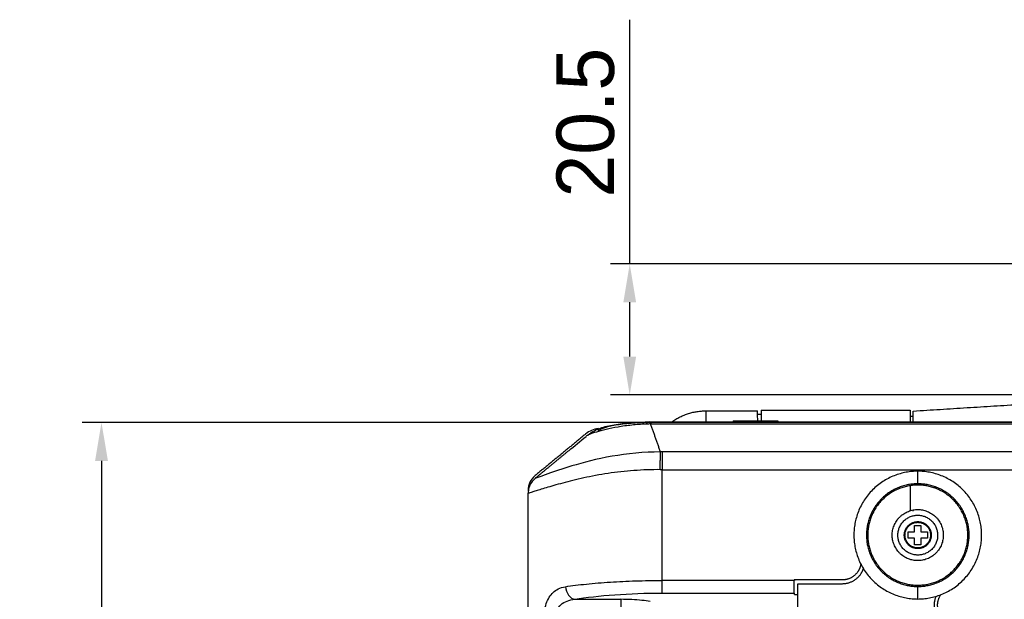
# Model space of a CAD drawing. Header units: millimetres. Extents: x 4946 to 6276, y -4769 to -3439.
# Tile 52 of 195: x 5696 to 5850, y -4477 to -4386. Entities that reach past the tile are written whole.
import ezdxf

# ---------------------------------------------------------------- set-up
doc = ezdxf.new("R2010")
doc.units = ezdxf.units.MM
doc.layers.add('ROXX_NEOmini_FIXTURE', color=7, linetype='Continuous', true_color=0x000000)
doc.dimstyles.get("Standard").update_dxf_attribs({"dimscale": 10, "dimtxt": 2.5, "dimasz": 3, "dimexe": 1, "dimexo": 0.5, "dimgap": 0.8, "dimtad": 1, "dimtoh": 1, "dimdec": 1, "dimzin": 1, "dimdsep": 46, "dimtxsty": 'Standard', "dimblk": 'OPEN90', "dimcen": 2.5, "dimadec": 1, "dimazin": 1, "dimtfac": 1, "dimtdec": 4, "dimtix": 1, "dimtofl": 0, "dimtmove": 1, "dimatfit": 3, "dimldrblk": 'OPEN90', "dimfxl": 1, "dimtolj": 1, "dimtzin": 1, "dimarcsym": 0})

# ---------------------------------------------------------------- blocks, each defined once
blk = doc.blocks.new('*D8')
at = {"layer": 'Defpoints', "color": 0}
for p in [(5791.07, -4424.71), (5879.21, -4424.71), (5879.21, -4445.21)]:
    blk.add_point(p, dxfattribs=at)
at = {"layer": 'ROXX_NEOmini_FIXTURE', "color": 0, "lineweight": -2}
for p, q in [((5791.07, -4424.71), (5791.07, -4386.48)), ((5873.21, -4424.71), (5788.07, -4424.71)), ((5791.07, -4439.21), (5791.07, -4430.71)), ((5873.21, -4445.21), (5788.07, -4445.21))]:
    blk.add_line(p, q, dxfattribs=at)
at = {"layer": 'ROXX_NEOmini_FIXTURE', "color": 0}
for points in [[(5792.07, -4430.71), (5790.07, -4430.71), (5791.07, -4424.71)], [(5790.07, -4439.21), (5792.07, -4439.21), (5791.07, -4445.21)]]:
    blk.add_solid(points, dxfattribs=at)
at = {"layer": 'ROXX_NEOmini_FIXTURE', "color": 0, "insert": (5784.17, -4402.59), "char_height": 9.002, "attachment_point": 5, "rotation": 90}
blk.add_mtext('\\A1;20.5', dxfattribs=at)
blk = doc.blocks.new('*D11')
at = {"layer": 'Defpoints', "color": 0}
for p in [(5874.3, -4449.52), (5708.38, -4599.52), (5874.3, -4599.52)]:
    blk.add_point(p, dxfattribs=at)
at = {"layer": 'ROXX_NEOmini_FIXTURE', "color": 0, "lineweight": -2}
for p, q in [((5868.3, -4449.52), (5705.38, -4449.52)), ((5708.38, -4455.52), (5708.38, -4593.52)), ((5868.3, -4599.52), (5705.38, -4599.52))]:
    blk.add_line(p, q, dxfattribs=at)
at = {"layer": 'ROXX_NEOmini_FIXTURE', "color": 0}
for points in [[(5709.39, -4455.52), (5707.38, -4455.52), (5708.38, -4449.52)], [(5707.38, -4593.52), (5709.39, -4593.52), (5708.38, -4599.52)]]:
    blk.add_solid(points, dxfattribs=at)
at = {"layer": 'ROXX_NEOmini_FIXTURE', "color": 0, "insert": (5701.48, -4524.52), "char_height": 9.002, "attachment_point": 5, "rotation": 90}
blk.add_mtext('\\A1;150.0', dxfattribs=at)

msp = doc.modelspace()

# ---------------------------------------------------------------- linework, layer by layer
at = {"layer": 'ROXX_NEOmini_FIXTURE', "color": 18, "true_color": 0x000000}
for points, degree in [([(5835.46, -4447.72), (5852.28, -4446.67), (5869.1, -4445.61)], 2), ([(5835.46, -4447.72), (5852.28, -4446.67), (5869.1, -4445.61)], 2), ([(5802.96, -4447.7), (5807.01, -4447.7), (5811.05, -4447.7)], 2), ([(5802.96, -4447.7), (5807.01, -4447.7), (5811.05, -4447.7)], 2), ([(5811.66, -4447.6), (5823.31, -4447.6), (5834.96, -4447.6)], 2), ([(5811.66, -4447.6), (5823.31, -4447.6), (5834.96, -4447.6)], 2), ([(5794.28, -4449.42), (5794.32, -4449.42), (5794.37, -4449.42), (5794.41, -4449.42)], 3), ([(5794.28, -4449.42), (5794.32, -4449.42), (5794.37, -4449.42), (5794.41, -4449.42)], 3), ([(5794.41, -4449.47), (5794.42, -4449.47), (5794.44, -4449.47), (5794.45, -4449.47)], 3), ([(5794.41, -4449.47), (5794.42, -4449.47), (5794.44, -4449.47), (5794.45, -4449.47)], 3), ([(5794.52, -4449.47), (5794.48, -4449.47), (5794.45, -4449.47)], 2), ([(5794.52, -4449.47), (5794.48, -4449.47), (5794.45, -4449.47)], 2), ([(5794.54, -4449.42), (5794.67, -4449.42), (5794.76, -4449.42), (5794.86, -4449.42)], 3), ([(5794.54, -4449.42), (5794.67, -4449.42), (5794.76, -4449.42), (5794.86, -4449.42)], 3), ([(5811.66, -4448.29), (5811.38, -4448.29), (5811.1, -4448.29)], 2), ([(5811.66, -4448.29), (5811.38, -4448.29), (5811.1, -4448.29)], 2), ([(5834.96, -4448.54), (5835.21, -4448.54), (5835.46, -4448.54)], 2), ([(5834.96, -4448.54), (5835.21, -4448.54), (5835.46, -4448.54)], 2), ([(5786.16, -4450.46), (5785.42, -4450.55), (5784.75, -4450.84), (5784.17, -4451.32)], 3), ([(5786.16, -4450.46), (5785.42, -4450.55), (5784.75, -4450.84), (5784.17, -4451.32)], 3), ([(5784.17, -4451.32), (5780.23, -4454.57), (5776.28, -4457.81)], 2), ([(5784.17, -4451.32), (5780.23, -4454.57), (5776.28, -4457.81)], 2), ([(5776.28, -4457.81), (5775.91, -4458.12), (5775.38, -4458.84), (5775.16, -4459.71), (5775.16, -4460.2)], 3), ([(5776.28, -4457.81), (5775.91, -4458.12), (5775.38, -4458.84), (5775.16, -4459.71), (5775.16, -4460.2)], 3), ([(5776.26, -4458.27), (5776.04, -4458.46), (5775.63, -4458.9), (5775.25, -4459.71), (5775.17, -4460.3), (5775.17, -4460.59)], 3), ([(5776.26, -4458.27), (5776.04, -4458.46), (5775.63, -4458.9), (5775.25, -4459.71), (5775.17, -4460.3), (5775.17, -4460.59)], 3), ([(5775.17, -4560.98), (5775.17, -4510.78), (5775.17, -4460.59)], 2), ([(5775.17, -4560.98), (5775.17, -4510.78), (5775.17, -4460.59)], 2)]:
    msp.add_open_spline(points, degree=degree, dxfattribs=at)
for points, weights in [([(5797.67, -4449.41), (5800.04, -4447.7), (5802.96, -4447.7)], [0.858955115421, 0.881679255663, 1]), ([(5797.67, -4449.41), (5800.04, -4447.7), (5802.96, -4447.7)], [0.858955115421, 0.881679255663, 1]), ([(5811.66, -4447.6), (5811.66, -4447.6), (5811.66, -4449.27)], [1, 0.79483237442, 0.877098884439]), ([(5811.66, -4447.6), (5811.66, -4447.6), (5811.66, -4449.27)], [1, 0.79483237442, 0.877098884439])]:
    msp.add_rational_spline(points, weights, degree=2, dxfattribs=at)
at = {"layer": 'ROXX_NEOmini_FIXTURE', "color": 18, "lineweight": -3, "true_color": 0x000000}
for points, weights in [([(5802.96, -4447.7), (5802.96, -4447.7), (5802.96, -4449.42)], [1, 0.791418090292, 0.879916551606]), ([(5781.52, -4453.93), (5778.89, -4456.1), (5776.26, -4458.27)], [0.999999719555, 0.999999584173, 1]), ([(5795.85, -4456.9), (5795.86, -4454.89), (5795.89, -4454.13)], [1, 0.831658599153, 1]), ([(5796.16, -4454.13), (5796.03, -4454.13), (5795.89, -4454.13)], [1, 0.99996676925, 1]), ([(5796.16, -4454.13), (5796.16, -4454.89), (5796.16, -4456.9)], [1, 0.831677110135, 1]), ([(5836.16, -4459.11), (5836.16, -4459.14), (5836.16, -4459.31)], [1, 0.773342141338, 1]), ([(5796.16, -4476.21), (5796.16, -4475.93), (5796.16, -4474.24)], [1, 0.763232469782, 1]), ([(5836.16, -4474.98), (5836.16, -4475.14), (5836.16, -4475.18)], [1, 0.773342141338, 1]), ([(5789.66, -4477.19), (5789.66, -4477.61), (5789.66, -4480.15)], [1, 0.763231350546, 1]), ([(5838.99, -4476.74), (5838.45, -4478.04), (5838.97, -4479.36)], [0.876485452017, 0.868026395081, 1]), ([(5839.47, -4479.17), (5838.91, -4477.74), (5839.76, -4476.47)], [1, 0.835317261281, 0.888434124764])]:
    msp.add_rational_spline(points, weights, degree=2, dxfattribs=at)
for points, knots in [([(5811.1, -4449.26), (5811.1, -4449.12), (5811.1, -4448.72), (5811.08, -4448.16), (5811.07, -4447.78), (5811.05, -4447.69), (5811.05, -4447.7)], [1.516492, 1.516492, 1.516492, 1.516492, 1.978805, 2.968207, 3.957609, 4.772121, 4.772121, 4.772121, 4.772121]), ([(5835.46, -4449.43), (5835.46, -4449.32), (5835.46, -4448.87), (5835.46, -4448.27), (5835.46, -4447.83), (5835.46, -4447.72), (5835.46, -4447.72)], [-4.609649, -4.609649, -4.609649, -4.609649, -4.197701, -2.798467, -1.399234, -0.31475, -0.31475, -0.31475, -0.31475]), ([(5784.51, -4451.48), (5785.26, -4450.9), (5785.88, -4450.62), (5786.48, -4450.4), (5787.14, -4450.17), (5787.82, -4450.01), (5788.66, -4449.86), (5789.45, -4449.73), (5790.33, -4449.62), (5791.28, -4449.54), (5792.22, -4449.47), (5793.23, -4449.43), (5794.23, -4449.42)], [0.64753, 0.64753, 0.64753, 0.64753, 3.901173, 3.901173, 3.901173, 7.062579, 7.062579, 7.062579, 10.11773, 10.11773, 10.11773, 13.157232, 13.157232, 13.157232, 13.157232]), ([(5793.61, -4449.77), (5792.86, -4449.8), (5791.37, -4449.91), (5789.18, -4450.21), (5787.32, -4450.58), (5785.78, -4451.01), (5784.72, -4451.39), (5784.34, -4451.6), (5784.23, -4451.69)], [0, 0, 0, 0, 2.318526, 4.637052, 6.955578, 9.274104, 11.59263, 13.652863, 13.652863, 13.652863, 13.652863]), ([(5794.35, -4449.75), (5806.41, -4449.75), (5830.32, -4449.75), (5856.74, -4449.75), (5871.28, -4449.75), (5874.07, -4449.75)], [0, 0, 0, 0, 35.619427, 71.238854, 79.724369, 79.724369, 79.724369, 79.724369]), ([(5795.89, -4454.13), (5793.28, -4454.13), (5788.06, -4454.65), (5779.51, -4456.92), (5776.33, -4458.31), (5776.26, -4458.27)], [-31.421193, -31.421193, -31.421193, -31.421193, -23.565895, -15.710597, 0, 0, 0, 0]), ([(5796.16, -4456.9), (5796.13, -4456.9), (5796.06, -4456.9), (5795.95, -4456.9), (5795.89, -4456.9), (5795.85, -4456.9)], [-0.3162488, -0.3162488, -0.3162488, -0.3162488, -0.2079815, -0.0997143, 0, 0, 0, 0])]:
    msp.add_open_spline(points, degree=3, knots=knots, dxfattribs=at)
at = {"layer": 'ROXX_NEOmini_FIXTURE', "color": 18, "true_color": 0x000000}
msp.add_rational_spline([(5834.96, -4447.6), (5834.96, -4447.6), (5834.96, -4448.47), (5834.96, -4448.89), (5834.96, -4449.43)], [1, 0.923879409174, 1, 0.962645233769, 0.961952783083], degree=2, knots=[0.17802, 0.17802, 0.17802, 2.534216, 2.534216, 3.690476, 3.690476, 3.690476], dxfattribs=at)
msp.add_rational_spline([(5834.96, -4447.6), (5834.96, -4447.6), (5834.96, -4448.47), (5834.96, -4448.89), (5834.96, -4449.43)], [1, 0.923879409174, 1, 0.962645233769, 0.961952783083], degree=2, knots=[0.17802, 0.17802, 0.17802, 2.534216, 2.534216, 3.690476, 3.690476, 3.690476], dxfattribs=at)
for points, knots in [([(5786.23, -4450.76), (5786.45, -4450.59), (5787.18, -4450.25), (5789.02, -4449.83), (5791.51, -4449.55), (5793.37, -4449.48), (5794.28, -4449.47)], [-11.365787, -11.365787, -11.365787, -11.365787, -8.745269, -5.830179, -2.91509, -0.167718, -0.167718, -0.167718, -0.167718]), ([(5786.23, -4450.76), (5786.45, -4450.59), (5787.18, -4450.25), (5789.02, -4449.83), (5791.51, -4449.55), (5793.37, -4449.48), (5794.28, -4449.47)], [-11.365787, -11.365787, -11.365787, -11.365787, -8.745269, -5.830179, -2.91509, -0.167718, -0.167718, -0.167718, -0.167718]), ([(5794.86, -4449.42), (5806.59, -4449.43), (5818.32, -4449.43), (5830.04, -4449.43), (5841.85, -4449.43), (5853.65, -4449.43), (5865.44, -4449.43), (5868.49, -4449.43), (5871.55, -4449.43), (5874.6, -4449.43)], [0.776428, 0.776428, 0.776428, 0.776428, 35.958888, 35.958888, 35.958888, 71.356127, 71.356127, 71.356127, 80.520136, 80.520136, 80.520136, 80.520136]), ([(5794.86, -4449.42), (5806.59, -4449.43), (5818.32, -4449.43), (5830.04, -4449.43), (5841.85, -4449.43), (5853.65, -4449.43), (5865.44, -4449.43), (5868.49, -4449.43), (5871.55, -4449.43), (5874.6, -4449.43)], [0.776428, 0.776428, 0.776428, 0.776428, 35.958888, 35.958888, 35.958888, 71.356127, 71.356127, 71.356127, 80.520136, 80.520136, 80.520136, 80.520136])]:
    msp.add_open_spline(points, degree=3, knots=knots, dxfattribs=at)
at = {"layer": 'ROXX_NEOmini_FIXTURE', "color": 18, "lineweight": -3, "true_color": 0x000000}
for points, degree in [([(5794.23, -4449.42), (5794.02, -4449.43), (5793.81, -4449.56), (5793.61, -4449.77)], 3), ([(5794.35, -4449.75), (5794.28, -4449.55), (5794.59, -4449.42), (5794.86, -4449.42)], 3), ([(5807.26, -4449.27), (5810.76, -4449.27), (5814.26, -4449.27)], 2), ([(5807.26, -4449.28), (5807.26, -4449.29), (5807.26, -4449.34), (5807.26, -4449.43)], 3), ([(5814.26, -4449.28), (5814.26, -4449.29), (5814.26, -4449.34), (5814.26, -4449.43)], 3), ([(5786.16, -4450.82), (5786.16, -4450.64), (5786.16, -4450.46)], 2), ([(5794.35, -4449.75), (5794.23, -4449.75), (5793.99, -4449.75), (5793.74, -4449.76), (5793.61, -4449.77)], 3), ([(5795.89, -4454.13), (5795.12, -4451.94), (5794.35, -4449.75)], 2), ([(5781.52, -4453.94), (5782.42, -4453.19), (5783.33, -4452.44), (5784.23, -4451.69)], 3), ([(5873.63, -4454.13), (5834.9, -4454.13), (5796.16, -4454.13)], 2), ([(5795.85, -4456.9), (5795.18, -4456.89), (5793.79, -4456.91), (5791.73, -4457.03), (5789.67, -4457.22), (5787.66, -4457.48), (5785.72, -4457.81), (5783.87, -4458.19), (5782.14, -4458.59), (5780.56, -4459), (5779.16, -4459.39), (5777.96, -4459.74), (5776.97, -4460.05), (5776.19, -4460.29), (5775.63, -4460.47), (5775.27, -4460.57), (5775.18, -4460.59), (5775.17, -4460.59)], 3), ([(5796.16, -4474.24), (5796.16, -4465.57), (5796.16, -4456.9)], 2), ([(5796.16, -4456.9), (5834.98, -4456.9), (5873.8, -4456.9)], 2), ([(5836.16, -4459.11), (5836.16, -4458.13), (5836.16, -4457.14)], 2), ([(5834.96, -4459.4), (5834.96, -4461.37), (5834.96, -4463.33)], 2), ([(5839.14, -4459.67), (5838.91, -4459.69), (5838.68, -4459.71)], 2), ([(5835.46, -4463.38), (5835.46, -4463.34), (5835.46, -4463.28), (5835.46, -4463.21)], 3), ([(5834.66, -4467.64), (5834.66, -4467.14), (5834.66, -4466.64)], 2), ([(5834.66, -4466.64), (5835.16, -4466.64), (5835.66, -4466.64)], 2), ([(5834.96, -4465.42), (5834.96, -4465.48), (5834.96, -4465.54)], 2), ([(5835.66, -4465.64), (5836.16, -4465.64), (5836.66, -4465.64)], 2), ([(5835.66, -4466.64), (5835.66, -4466.14), (5835.66, -4465.64)], 2), ([(5836.66, -4465.64), (5836.66, -4466.14), (5836.66, -4466.64)], 2), ([(5836.66, -4466.64), (5837.16, -4466.64), (5837.66, -4466.64)], 2), ([(5837.66, -4466.64), (5837.66, -4467.14), (5837.66, -4467.64)], 2), ([(5838.1, -4466.31), (5838.05, -4466.31), (5838.01, -4466.31)], 2), ([(5835.66, -4467.64), (5835.16, -4467.64), (5834.66, -4467.64)], 2), ([(5835.66, -4468.64), (5835.66, -4468.14), (5835.66, -4467.64)], 2), ([(5836.66, -4467.64), (5836.66, -4468.14), (5836.66, -4468.64)], 2), ([(5837.66, -4467.64), (5837.16, -4467.64), (5836.66, -4467.64)], 2), ([(5836.66, -4468.64), (5836.16, -4468.64), (5835.66, -4468.64)], 2), ([(5781.03, -4475.21), (5782.02, -4475.06), (5784.19, -4474.78), (5788.02, -4474.47), (5791.94, -4474.28), (5794.76, -4474.24), (5796.16, -4474.24)], 3), ([(5816.79, -4474.24), (5806.48, -4474.24), (5796.16, -4474.24)], 2), ([(5824.35, -4474.15), (5820.57, -4474.15), (5816.79, -4474.15)], 2), ([(5816.79, -4474.15), (5816.83, -4474.19), (5816.86, -4474.23)], 2), ([(5816.83, -4476.21), (5816.82, -4476.12), (5816.8, -4475.6), (5816.79, -4474.8), (5816.79, -4474.24)], 3), ([(5777.67, -4480.15), (5777.67, -4479.76), (5777.72, -4479), (5777.98, -4477.84), (5778.43, -4476.84), (5779.06, -4476.07), (5779.82, -4475.53), (5780.59, -4475.3), (5781.03, -4475.21)], 3), ([(5781.03, -4475.21), (5781.07, -4475.65), (5781.41, -4476.68), (5782.15, -4477.14), (5782.47, -4477.19)], 3), ([(5817.38, -4474.74), (5820.87, -4474.74), (5824.36, -4474.74)], 2), ([(5817.38, -4560.34), (5817.38, -4517.54), (5817.38, -4474.74)], 2), ([(5836.16, -4477.14), (5836.16, -4476.16), (5836.16, -4475.18)], 2), ([(5779.43, -4480.15), (5779.43, -4479.32), (5780.08, -4477.76), (5781.62, -4477.28), (5782.47, -4477.19)], 3), ([(5782.47, -4477.19), (5785.99, -4476.58), (5791.06, -4476.21), (5796.16, -4476.21)], 3), ([(5782.47, -4477.19), (5786.07, -4477.19), (5789.66, -4477.19)], 2), ([(5794.26, -4477.55), (5793.88, -4477.47), (5793.01, -4477.34), (5791.4, -4477.22), (5790.26, -4477.19), (5789.66, -4477.19)], 3), ([(5796.16, -4476.21), (5806.5, -4476.21), (5816.83, -4476.21)], 2), ([(5816.86, -4476.43), (5816.85, -4476.32), (5816.83, -4476.21)], 2), ([(5816.86, -4476.43), (5817.13, -4476.43), (5817.39, -4476.43)], 2)]:
    msp.add_open_spline(points, degree=degree, dxfattribs=at)
for points, weights, knots in [([(5836.16, -4457.14), (5826.16, -4457.14), (5826.16, -4467.14), (5826.16, -4477.14), (5836.16, -4477.14)], [1, 0.707106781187, 1, 0.707106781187, 1], [-31.415927, -31.415927, -31.415927, -15.707963, -15.707963, 0, 0, 0]), ([(5836.16, -4477.14), (5846.16, -4477.14), (5846.16, -4467.14), (5846.16, -4457.14), (5836.16, -4457.14)], [1, 0.707106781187, 1, 0.707106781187, 1], [-31.415927, -31.415927, -31.415927, -15.707963, -15.707963, 0, 0, 0]), ([(5836.16, -4459.11), (5828.13, -4459.11), (5828.13, -4467.14), (5828.13, -4475.18), (5836.16, -4475.18)], [1, 0.707106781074, 1, 0.707106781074, 1], [0.000032, 0.000032, 0.000032, 12.308551, 12.308551, 24.61707, 24.61707, 24.61707]), ([(5836.16, -4459.31), (5828.33, -4459.31), (5828.33, -4467.14), (5828.33, -4474.98), (5836.16, -4474.98)], [1, 0.707106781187, 1, 0.707106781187, 1], [0.000032, 0.000032, 0.000032, 12.308551, 12.308551, 24.61707, 24.61707, 24.61707]), ([(5836.16, -4475.18), (5844.2, -4475.18), (5844.2, -4467.14), (5844.2, -4459.11), (5836.16, -4459.11)], [1, 0.707106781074, 1, 0.707106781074, 1], [0.000032, 0.000032, 0.000032, 12.308551, 12.308551, 24.61707, 24.61707, 24.61707]), ([(5836.16, -4474.98), (5844, -4474.98), (5844, -4467.14), (5844, -4459.31), (5836.16, -4459.31)], [1, 0.707106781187, 1, 0.707106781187, 1], [0.000032, 0.000032, 0.000032, 12.308551, 12.308551, 24.61707, 24.61707, 24.61707]), ([(5836.16, -4471.14), (5832.16, -4471.14), (5832.16, -4467.14), (5832.16, -4463.14), (5836.16, -4463.14)], [1, 0.707106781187, 1, 0.707106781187, 1], [0, 0, 0, 6.283185, 6.283185, 12.566371, 12.566371, 12.566371]), ([(5836.16, -4463.14), (5840.16, -4463.14), (5840.16, -4467.14), (5840.16, -4471.14), (5836.16, -4471.14)], [1, 0.707106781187, 1, 0.707106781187, 1], [0, 0, 0, 6.283185, 6.283185, 12.566371, 12.566371, 12.566371]), ([(5835.87, -4464.04), (5832.77, -4464.34), (5833.06, -4467.44), (5833.36, -4470.54), (5836.46, -4470.25), (5839.56, -4469.95), (5839.26, -4466.85), (5838.97, -4463.75), (5835.87, -4464.04)], [1, 0.707106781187, 1, 0.707106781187, 1, 0.707106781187, 1, 0.707106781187, 1], [0, 0, 0, 3.321498, 3.321498, 6.642996, 6.642996, 9.964494, 9.964494, 13.285992, 13.285992, 13.285992]), ([(5835.96, -4465.04), (5833.86, -4465.24), (5834.06, -4467.35), (5834.26, -4469.45), (5836.37, -4469.25), (5838.47, -4469.05), (5838.27, -4466.94), (5838.07, -4464.84), (5835.96, -4465.04)], [1, 0.707106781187, 1, 0.707106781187, 1, 0.707106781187, 1, 0.707106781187, 1], [0, 0, 0, 3.321498, 3.321498, 6.642996, 6.642996, 9.964494, 9.964494, 13.285992, 13.285992, 13.285992]), ([(5836.16, -4469.14), (5834.16, -4469.14), (5834.16, -4467.14), (5834.16, -4465.14), (5836.16, -4465.14)], [1, 0.707106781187, 1, 0.707106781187, 1], [0, 0, 0, 3.141593, 3.141593, 6.283185, 6.283185, 6.283185]), ([(5836.16, -4465.14), (5838.16, -4465.14), (5838.16, -4467.14), (5838.16, -4469.14), (5836.16, -4469.14)], [1, 0.707106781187, 1, 0.707106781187, 1], [0, 0, 0, 3.141593, 3.141593, 6.283185, 6.283185, 6.283185]), ([(5827.24, -4471.66), (5827.14, -4472.36), (5826.73, -4472.93), (5825.86, -4474.15), (5824.35, -4474.15)], [0.944425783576, 0.944975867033, 1, 0.888840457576, 1], [-4.157812, -4.157812, -4.157812, -2.781143, -2.781143, 0, 0, 0]), ([(5824.36, -4474.74), (5826.16, -4474.74), (5827.21, -4473.27), (5827.49, -4472.87), (5827.66, -4472.4)], [1, 0.888722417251, 1, 0.966816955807, 0.953424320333], [-6.667437, -6.667437, -6.667437, -3.333718, -3.333718, -2.339602, -2.339602, -2.339602])]:
    msp.add_rational_spline(points, weights, degree=2, knots=knots, dxfattribs=at)

# ---------------------------------------------------------------- dimensions: what is measured, and where the dimension line sits
at = {"layer": 'ROXX_NEOmini_FIXTURE', "color": 5, "true_color": 0x0000ff}
for base, p1, p2, picture, middle in [((5791.07, -4424.71), (5879.21, -4445.21), (5879.21, -4424.71), '*D8', (5784.17, -4402.59)), ((5708.38, -4599.52), (5874.3, -4449.52), (5874.3, -4599.52), '*D11', (5701.48, -4524.52))]:
    dim = msp.add_linear_dim(base=base, p1=p1, p2=p2, angle=90, dimstyle='Standard', override={"dimscale": 3.0005, "dimtxt": 3, "dimasz": 2, "dimexe": 1, "dimexo": 2, "dimgap": 0.8, "dimtad": 1, "dimtih": 0, "dimtoh": 0, "dimdec": 1, "dimlfac": 1, "dimzin": 1, "dimtxsty": 'Standard', "dimsah": 0, "dimcen": 2.5, "dimadec": 1, "dimazin": 1, "dimtix": 0, "dimtmove": 0, "dimtzin": 1}, dxfattribs=at)
    dim.commit()
    dim.dimension.update_dxf_attribs({"geometry": picture, "text_midpoint": middle})

doc.saveas('drawing.dxf')
